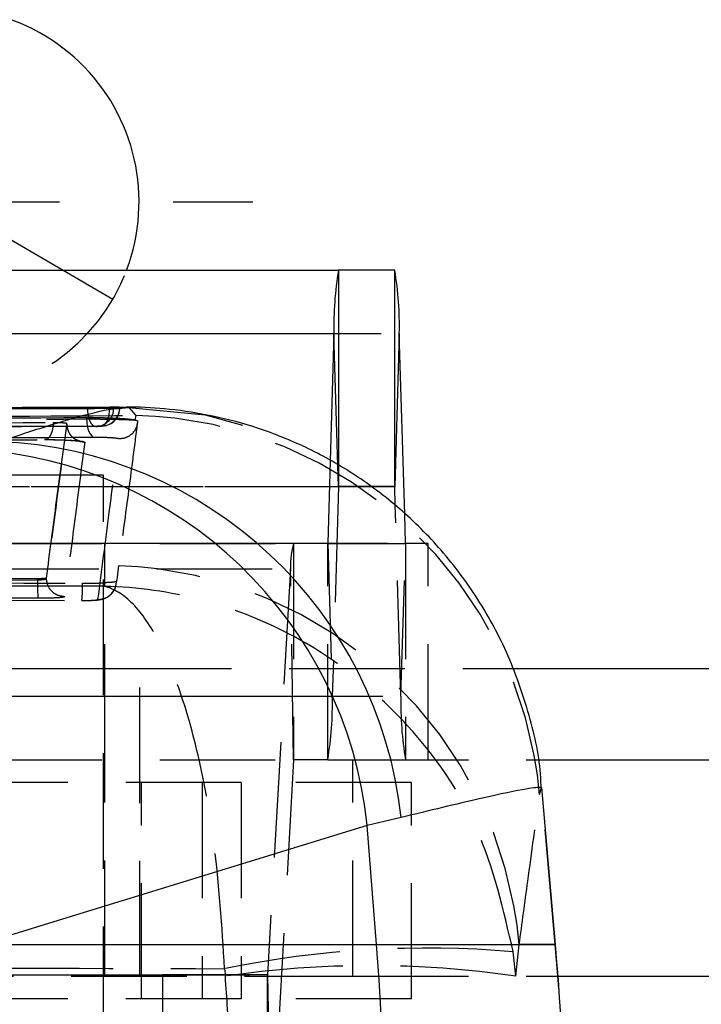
# Model space of a CAD drawing. Extents: x 70 to 753, y 26 to 580.
# Tile 8 of 18: x 358 to 373, y 103 to 124. Entities that reach past the tile are written whole.
import ezdxf

# ---------------------------------------------------------------- set-up
doc = ezdxf.new("R2010")
doc.units = 0
doc.header["$LTSCALE"] = 2
doc.linetypes.add('HIDDEN', pattern=[1.905, 1.27, -0.635])
doc.layers.get('0').update_dxf_attribs({"linetype": 'CONTINUOUS'})
doc.styles.add('SLDTEXTSTYLE0', font='TXT', dxfattribs={"width": 0.75})
doc.dimstyles.new('SLDDIMSTYLE2', dxfattribs={"dimtxt": 7, "dimasz": 6.604, "dimexe": 0, "dimexo": 0.0625, "dimgap": 1.75, "dimtad": 1, "dimdec": 3, "dimrnd": 1e-09, "dimzin": 12, "dimtxsty": 'SLDTEXTSTYLE0', "dimblk1": 'NONE', "dimsah": 1, "dimcen": 0, "dimazin": 3, "dimtfac": 1, "dimtdec": 3, "dimtmove": 0, "dimatfit": 3, "dimtolj": 1, "dimtzin": 12})

# ---------------------------------------------------------------- blocks, each defined once
blk = doc.blocks.new('_D_11')
at = {"color": 179, "linetype": 'CONTINUOUS'}
for q in [(310.675, 146.741), (359.627, 118.287)]:
    blk.add_line((352.278, 122.558), q, dxfattribs=at)
blk.add_solid([(352.278, 122.558), (347.08, 126.755), (346.058, 124.999)], dxfattribs=at)
at = {"color": 179, "linetype": 'CONTINUOUS', "char_height": 7, "attachment_point": 1, "rotation": 329.8316, "style": 'SLDTEXTSTYLE0'}
for s, insert in [('%%c', (315.18, 154.491, -50.05)), ('8,5', (324.36, 149.278, -50.05))]:
    blk.add_mtext(s, dxfattribs=dict(at, insert=insert))
blk = doc.blocks.new('_NONE')
blk = doc.blocks.new('SW_CENTERMARKSYMBOL_11')
at = {"color": 0, "linetype": 'CONTINUOUS'}
for p, q in [((0, 5), (0, 6.75)), ((0, 0), (0, 2.5)), ((-5, 0), (-6.75, 0)), ((0, 0), (-2.5, 0)), ((0, 0), (0, -2.5)), ((0, 0), (2.5, 0)), ((5, 0), (6.75, 0)), ((0, -5), (0, -6.75))]:
    blk.add_line(p, q, dxfattribs=at)

msp = doc.modelspace()

# ---------------------------------------------------------------- linework, layer by layer
at = {"color": 7, "linetype": 'CONTINUOUS'}
for p, q in [((342.595768, 118.92454), (364.585853, 118.92454)), ((365.81829, 118.92454), (364.585853, 118.92454)), ((365.81829, 114.174542), (365.81829, 118.92454)), ((342.494732, 117.530369), (364.484818, 117.530369)), ((364.484818, 117.530369), (364.400804, 114.731596)), ((365.919325, 117.530369), (365.818502, 114.171612)), ((366.038322, 113.566172), (365.919325, 117.530369)), ((359.832726, 115.914282), (356.624327, 115.901326)), ((359.587856, 115.897774), (359.64568, 115.900812)), ((359.64568, 115.900812), (359.776099, 115.910117)), ((359.776099, 115.910117), (359.778658, 115.910868)), ((365.81829, 114.174542), (365.272906, 114.174542)), ((365.830827, 113.761009), (365.818502, 114.171612)), ((368.952729, 108.174541), (380.121539, 108.174541)), ((369.350228, 104.114723), (369.048189, 107.567042)), ((365.959868, 106.904908), (365.215471, 106.728622)), ((365.215471, 106.728622), (356.705556, 104.114723)), ((365.418423, 104.114723), (365.215471, 106.728622)), ((356.705556, 104.114723), (365.418423, 104.114723)), ((369.407223, 103.424541), (380.121539, 103.424541))]:
    msp.add_line(p, q, dxfattribs=at)
at = {"color": 8, "linetype": 'CONTINUOUS'}
for p, q in [((364.585853, 118.92454), (364.585853, 114.628916)), ((364.571677, 114.636782), (364.484818, 117.530369)), ((359.784214, 115.907605), (359.559737, 115.907605)), ((365.276858, 114.171612), (365.818502, 114.171612)), ((368.401997, 110.174541), (399.452772, 110.174541)), ((365.418423, 104.114723), (369.350228, 104.114723))]:
    msp.add_line(p, q, dxfattribs=at)
at = {"color": 7, "linetype": 'HIDDEN'}
for p, q in [((343.929239, 117.530369), (365.919325, 117.530369)), ((359.559737, 115.912064), (359.559737, 115.907605)), ((359.64568, 115.897774), (359.587856, 115.897774)), ((359.64568, 115.900812), (359.64568, 115.897774)), ((359.776099, 115.907605), (359.776099, 115.910117)), ((359.776099, 115.907605), (359.784214, 115.907605)), ((359.826949, 115.891485), (359.974699, 115.905167)), ((359.974699, 115.905167), (360.131859, 115.732894)), ((359.05106, 115.656548), (359.05106, 115.682398)), ((360.131859, 115.732894), (360.113244, 115.631736)), ((358.611787, 115.553292), (358.611794, 115.5536)), ((358.611794, 115.5536), (358.611794, 115.56254)), ((359.28576, 115.493403), (359.25426, 115.491864)), ((359.403192, 115.502373), (359.381759, 115.501643)), ((360.113244, 115.631736), (360.10493, 115.633125)), ((364.400804, 114.731596), (364.346648, 112.92747)), ((364.585641, 114.171612), (364.571677, 114.636782)), ((364.585853, 114.628916), (364.585853, 114.174542)), ((359.421523, 114.420074), (357.10067, 114.420074)), ((359.421523, 82.920073), (359.421523, 114.420074)), ((342.595555, 114.171612), (364.585641, 114.171612)), ((342.595768, 114.174542), (364.585853, 114.174542)), ((343.828416, 114.171612), (365.276858, 114.171612)), ((364.585641, 114.171612), (364.447471, 109.568713)), ((365.272906, 114.174542), (364.585853, 114.174542)), ((365.956671, 109.568713), (365.830827, 113.761009)), ((366.057495, 112.92747), (366.038322, 113.566172)), ((341.60623, 112.924541), (363.596317, 112.924541)), ((342.356563, 112.92747), (364.346648, 112.92747)), ((344.067408, 112.92747), (366.057495, 112.92747)), ((359.452772, 108.174541), (359.452772, 112.924541)), ((363.596317, 112.924541), (363.596317, 108.174541)), ((364.346436, 112.924541), (363.596317, 112.924541)), ((364.346436, 108.174541), (364.346436, 112.924541)), ((364.346436, 112.924541), (366.057707, 112.924541)), ((364.346648, 112.92747), (364.447471, 109.568713)), ((365.956671, 109.568713), (366.057495, 112.92747)), ((366.057707, 112.924541), (366.057707, 108.174541)), ((366.552878, 112.924541), (366.057707, 112.924541)), ((366.552878, 108.174541), (366.552878, 112.924541)), ((341.53915, 112.367372), (363.529236, 112.367372)), ((363.529236, 112.367372), (363.025838, 103.45065)), ((363.596175, 108.173371), (363.529236, 112.367372)), ((357.971552, 112.148844), (345.545624, 112.191426)), ((345.545624, 112.165023), (357.971552, 112.124362)), ((357.971552, 112.124355), (357.971552, 112.148845)), ((358.16808, 112.158637), (358.168083, 112.158734)), ((358.168083, 112.158734), (358.168083, 112.16032)), ((359.447075, 112.059832), (359.431831, 111.981788)), ((344.596627, 111.713587), (358.944151, 111.670758)), ((344.452773, 110.174541), (399.452772, 110.174541)), ((344.452773, 110.174541), (368.401997, 110.174541)), ((360.221674, 110.172307), (352.284175, 110.172307)), ((360.221674, 88.172307), (360.221674, 110.172307)), ((342.457386, 109.568713), (364.447471, 109.568713)), ((343.966585, 109.568713), (365.956671, 109.568713)), ((341.60609, 108.173371), (363.596175, 108.173371)), ((341.60623, 108.174541), (363.596317, 108.174541)), ((359.452772, 103.424541), (359.452772, 108.174541)), ((363.596175, 108.173371), (363.092778, 99.256649)), ((364.346436, 108.174541), (363.596317, 108.174541)), ((364.346436, 108.174541), (364.89933, 108.174541)), ((364.89933, 103.424541), (364.89933, 108.174541)), ((364.89933, 108.174541), (368.952729, 108.174541)), ((362.449546, 107.672308), (352.782753, 107.672308)), ((360.252925, 102.922307), (360.252925, 107.672308)), ((361.587223, 107.672308), (361.587223, 102.922307)), ((362.449546, 107.672308), (362.449546, 102.922307)), ((366.187045, 107.672308), (362.449546, 107.672308)), ((366.187045, 102.922307), (366.187045, 107.672308)), ((369.002602, 107.413773), (369.044956, 107.567334)), ((369.044956, 107.567334), (369.01498, 107.564136)), ((369.346992, 104.114723), (369.044956, 107.567334)), ((368.478723, 103.421364), (368.555195, 104.114723)), ((369.346992, 104.114723), (368.555195, 104.114723)), ((368.478723, 103.421364), (368.420901, 103.958102)), ((362.083104, 103.586718), (362.099071, 103.421364)), ((338.724304, 103.449479), (360.714391, 103.449479)), ((341.035752, 103.45065), (363.025838, 103.45065)), ((343.472086, 103.424541), (364.89933, 103.424541)), ((360.714391, 103.449479), (360.714391, 98.699479)), ((363.025696, 103.449479), (360.714391, 103.449479)), ((363.025696, 98.699479), (363.025696, 103.449479)), ((363.025838, 103.45065), (363.092778, 99.256649)), ((364.89933, 103.424541), (369.407223, 103.424541)), ((362.449546, 102.922307), (352.782753, 102.922307)), ((366.187045, 102.922307), (362.449546, 102.922307))]:
    msp.add_line(p, q, dxfattribs=at)
at = {"color": 7, "linetype": 'HIDDEN', "flags": 128}
for points in [[(359.067991, 115.888151), (359.072504, 115.809292), (359.083793, 115.733822), (359.101423, 115.664628), (359.124722, 115.604362), (359.152796, 115.555332), (359.184571, 115.519415), (359.21883, 115.497985), (359.25426, 115.491864)], [(359.381759, 115.501643), (359.416798, 115.510371), (359.450381, 115.534105), (359.481237, 115.571945), (359.508202, 115.622465), (359.530257, 115.683758), (359.546568, 115.753503), (359.55652, 115.82907), (359.559737, 115.907605)], [(359.974699, 115.905167), (361.654588, 115.743616), (362.999254, 115.379129)], [(359.05106, 115.656548), (359.054613, 115.580616), (359.064447, 115.507363), (359.080214, 115.439375), (359.10136, 115.379051), (359.127136, 115.328521), (359.156635, 115.28957), (359.188813, 115.263569), (359.222536, 115.251436)], [(359.753588, 112.431375), (359.74711, 112.382647), (359.7206, 112.183375), (359.708193, 112.090216)], [(358.945313, 111.670154), (358.997777, 111.670065), (359.156257, 111.673268), (359.285295, 111.6811), (359.368774, 111.692903), (359.430539, 111.709771), (359.504289, 111.743609), (359.593908, 111.813831), (359.668145, 111.920617), (359.700748, 112.018953), (359.701703, 112.024018), (359.70212, 112.026348), (359.702323, 112.027511), (359.702424, 112.028092), (359.702448, 112.028237), (359.702454, 112.028274), (359.702457, 112.028292), (359.702458, 112.028298), (359.702503, 112.02856)]]:
    msp.add_lwpolyline(points, dxfattribs=at)
at = {"color": 7, "linetype": 'CONTINUOUS'}
for centre, radius, start, end in [((355.952773, 120.422307), 4.25, 339.3648679, 180), ((371.431695, 117.727679), 6.949679, 170.0831791, 181.6269118), ((358.972448, 117.727679), 6.949679, 358.3730882, 9.9168209), ((356.764188, 105.915893), 9.248713, 6.1386832, 87.7805656), ((356.047696, 105.779842), 9.21674, 5.9085465, 86.7089846), ((365.803873, 114.172027), 0.014635, 358.3759726, 9.8962078), ((285.636699, 97.922307), 80.021681, 355.56177361, 4.43822639), ((298.570595, 97.922307), 71.05, 355, 5)]:
    msp.add_arc(centre, radius, start, end, dxfattribs=at)
at = {"color": 7, "linetype": 'HIDDEN'}
for centre, radius, start, end in [((355.952773, 120.422307), 4.25, 200.6351321, 339.3648679), ((359.245855, 115.891284), 0.399877, 275.7272104, 0.9299267), ((359.374874, 115.902628), 0.401255, 274.0469441, 0.710665), ((359.378214, 115.907604), 0.406, 273.5271718, 0), ((359.905427, 106.602417), 9.133285, 5.0965975, 88.5793816), ((359.249435, 115.897774), 0.406, 270.1825993, 275.1331066), ((364.600271, 114.172024), 0.014636, 170.0951763, 181.614526), ((365.354283, 112.430265), 1.826131, 164.2959536, 181.9736976), ((364.332051, 112.927056), 0.014603, 350.0827858, 1.6242896), ((366.072092, 112.927056), 0.014603, 178.3757104, 189.9172142), ((359.458334, 103.303159), 9.13299, 5.0980697, 88.1474029), ((361.44131, 112.02084), 3.471302, 178.2911813, 184.9858977), ((356.715224, 111.956177), 2.247127, 352.7028752, 2.396322), ((357.500563, 109.371405), 6.94971, 350.083204, 1.6268925), ((372.903536, 109.371404), 6.949666, 178.3730897, 189.9168519), ((363.599995, 108.173502), 0.003822, 164.2334209, 181.9659228), ((366.530605, 81.952615), 22.086527, 85.0902796, 101.6169176), ((298.560833, 97.922307), 71.056501, 355.00045865, 4.99954135), ((365.288897, 81.581148), 22.071928, 81.6905402, 98.3094598), ((363.022015, 103.450518), 0.003826, 344.2396367, 1.9705803)]:
    msp.add_arc(centre, radius, start, end, dxfattribs=at)
for ratio, start_param in [(0.898026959, 4.769583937), (0.988088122, 4.634914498)]:
    msp.add_ellipse((298.485648, 97.922307), major_axis=(0, 71.05), ratio=ratio, start_param=start_param, end_param=4.789863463, dxfattribs=at)
at = {"color": 7, "linetype": 'CONTINUOUS'}
for points, knots in [([(341.451029, 115.828239), (341.691831, 115.829144), (342.901059, 115.833684), (347.984002, 115.852301), (353.615514, 115.871284), (358.278612, 115.885709), (359.067991, 115.888151)], [0, 0, 0, 0, 0.04100653, 0.205920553, 0.865576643, 1, 1, 1, 1]), ([(359.559737, 115.912064), (356.625799, 115.901617), (350.75792, 115.880724), (344.890022, 115.856406), (341.956072, 115.844247)], [0, 0, 0, 0, 0.499999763, 1, 1, 1, 1]), ([(359.559737, 115.907605), (356.456832, 115.896882), (352.957914, 115.884791), (347.090037, 115.862698), (344.325046, 115.851565), (341.956072, 115.842027)], [0, 0, 0, 0, 0.528794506, 0.596283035, 1, 1, 1, 1]), ([(359.067991, 115.888151), (359.108428, 115.888375), (359.191573, 115.888835), (359.329231, 115.890874), (359.458479, 115.893623), (359.542864, 115.89607), (359.578592, 115.897423), (359.587856, 115.897774)], [0, 0, 0, 0, 0.22035095, 0.453079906, 0.685809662, 0.918536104, 1, 1, 1, 1]), ([(359.780406, 115.911382), (359.769651, 115.911655), (359.748142, 115.912201), (359.666731, 115.912357), (359.593806, 115.912157), (359.559737, 115.912064)], [0, 0, 0, 0, 0.34760396, 0.69520752, 1, 1, 1, 1]), ([(359.64568, 115.897774), (359.660303, 115.89904), (359.705428, 115.902948), (359.747596, 115.905727), (359.776099, 115.907605)], [0, 0, 0, 0, 0.324062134, 1, 1, 1, 1]), ([(369.034666, 107.564779), (369.032869, 107.635898), (369.019368, 108.169953), (368.785891, 109.18048), (368.321309, 110.528871), (367.637432, 111.769387), (366.820179, 112.842246), (365.899336, 113.744444), (364.910293, 114.477512), (363.884518, 115.046661), (362.853606, 115.460187), (361.846991, 115.733091), (360.906549, 115.875617), (360.227779, 115.923135), (359.89284, 115.911664), (359.826517, 115.909393)], [0, 0, 0, 0, 0.015538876, 0.116686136, 0.22433474, 0.326799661, 0.424589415, 0.518130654, 0.607589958, 0.692943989, 0.773990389, 0.850295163, 0.920995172, 0.984355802, 1, 1, 1, 1])]:
    msp.add_open_spline(points, degree=3, knots=knots, dxfattribs=at)
at = {"color": 8, "linetype": 'CONTINUOUS'}
for points, knots in [([(357.12236, 115.157668), (357.627683, 115.322932), (358.647432, 115.656436), (359.557245, 115.887911), (359.747599, 115.890434), (359.826949, 115.891485)], [0, 0, 0, 0, 0.364203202, 0.734967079, 1, 1, 1, 1]), ([(369.01498, 107.564136), (368.958933, 107.564889), (368.846873, 107.566395), (367.796258, 107.35269), (366.576286, 107.055214), (365.959868, 106.904908)], [0, 0, 0, 0, 0.33111608, 0.662031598, 1, 1, 1, 1])]:
    msp.add_open_spline(points, degree=3, knots=knots, dxfattribs=at)
at = {"color": 7, "linetype": 'HIDDEN'}
for points, knots in [([(342.062574, 115.622378), (342.881881, 115.627895), (346.410211, 115.651653), (352.433142, 115.689516), (357.637485, 115.71884), (360.131859, 115.732894)], [0, 0, 0, 0, 0.136056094, 0.585922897, 1, 1, 1, 1]), ([(359.05106, 115.682398), (356.364076, 115.666975), (350.990108, 115.63613), (345.616095, 115.600807), (342.92909, 115.583145)], [0, 0, 0, 0, 0.500000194, 1, 1, 1, 1]), ([(342.92909, 115.555094), (345.616094, 115.573148), (350.990105, 115.609256), (356.364074, 115.640789), (359.05106, 115.656556)], [0, 0, 0, 0, 0.499999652, 1, 1, 1, 1]), ([(360.10493, 115.633125), (360.074077, 115.637395), (360.002093, 115.647356), (359.817282, 115.661757), (359.573906, 115.673961), (359.303142, 115.681912), (359.136063, 115.682234), (359.051058, 115.682398)], [0, 0, 0, 0, 0.156867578, 0.365996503, 0.57500335, 0.783774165, 1, 1, 1, 1]), ([(359.051058, 115.656548), (359.132925, 115.656488), (359.297197, 115.656368), (359.565395, 115.652722), (359.810144, 115.646967), (359.998817, 115.640078), (360.072557, 115.635246), (360.10493, 115.633125)], [0, 0, 0, 0, 0.2088312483, 0.419038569, 0.6277411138, 0.836571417, 1, 1, 1, 1]), ([(359.25426, 115.491864), (359.01214, 115.49109), (357.801542, 115.487218), (352.717034, 115.470585), (347.08658, 115.450723), (342.424593, 115.432664), (341.636548, 115.429611)], [0, 0, 0, 0, 0.04122905, 0.20614528, 0.86580987, 1, 1, 1, 1]), ([(341.77734, 115.436043), (342.019462, 115.437037), (343.230081, 115.442008), (348.314614, 115.462411), (353.940645, 115.483183), (358.598153, 115.498985), (359.381759, 115.501643)], [0, 0, 0, 0, 0.041259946, 0.206300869, 0.86646348, 1, 1, 1, 1]), ([(344.173786, 115.486388), (344.415891, 115.488136), (345.626425, 115.496878), (350.340952, 115.530239), (354.813391, 115.55873), (358.317411, 115.581051)], [0, 0, 0, 0, 0.051352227, 0.25676307, 1, 1, 1, 1]), ([(358.317411, 115.581051), (358.315213, 115.5449), (358.310266, 115.463539), (358.282137, 115.350226), (358.237072, 115.257744), (358.18872, 115.213007), (358.151562, 115.201693), (358.134365, 115.203083), (358.128393, 115.203566)], [0, 0, 0, 0, 0.171797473, 0.386646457, 0.601504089, 0.816361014, 0.936218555, 1, 1, 1, 1]), ([(358.611794, 115.56254), (358.538966, 114.998374), (358.393311, 113.870042), (358.243159, 112.730228), (358.168083, 112.16032)], [0, 0, 0, 0, 0.499999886, 1, 1, 1, 1]), ([(358.168083, 112.158734), (358.243093, 112.726784), (358.393244, 113.863877), (358.538897, 114.989826), (358.611787, 115.553292)], [0, 0, 0, 0, 0.499563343, 1, 1, 1, 1]), ([(358.317411, 115.581051), (358.33704, 115.581021), (358.379269, 115.580954), (358.449053, 115.579036), (358.514783, 115.575824), (358.569441, 115.571676), (358.589575, 115.568596), (358.599714, 115.567044)], [0, 0, 0, 0, 0.1822396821, 0.3920721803, 0.5935211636, 0.7952907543, 1, 1, 1, 1]), ([(358.611794, 115.5536), (358.610156, 115.55749), (358.608293, 115.561913), (358.600636, 115.566493), (358.599714, 115.567044)], [0, 0, 0, 0, 0.879576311, 1, 1, 1, 1]), ([(358.599714, 115.567044), (358.600111, 115.566966), (358.607891, 115.56543), (358.60989, 115.563947), (358.611786, 115.56254)], [0, 0, 0, 0, 0.050956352, 1, 1, 1, 1]), ([(358.611787, 115.553292), (358.617721, 115.501031), (358.629588, 115.39651), (358.720737, 115.263927), (358.851327, 115.169775), (358.955734, 115.155409), (359.007937, 115.148227)], [0, 0, 0, 0, 0.2500017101, 0.5000009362, 0.7500013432, 1, 1, 1, 1]), ([(359.381759, 115.501643), (359.353903, 115.499776), (359.312694, 115.497013), (359.268561, 115.493124), (359.25426, 115.491864)], [0, 0, 0, 0, 0.675965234, 1, 1, 1, 1]), ([(360.170967, 115.611958), (360.168983, 115.59663), (360.158509, 115.515744), (360.114005, 115.172469), (360.003472, 114.32356), (359.874749, 113.344274), (359.779311, 112.625187), (359.753588, 112.431375)], [0, 0, 0, 0, 0.01454484, 0.076750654, 0.325574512, 0.818225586, 1, 1, 1, 1]), ([(360.170959, 115.611958), (360.164127, 115.561912), (360.149964, 115.458161), (360.055604, 115.326008), (359.917704, 115.232834), (359.809346, 115.222952), (359.755166, 115.218011)], [0, 0, 0, 0, 0.2370091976, 0.491339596, 0.7456694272, 1, 1, 1, 1]), ([(360.113244, 115.631736), (360.120961, 115.630321), (360.157634, 115.623596), (360.16508, 115.617093), (360.170959, 115.611958)], [0, 0, 0, 0, 0.210431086, 1, 1, 1, 1]), ([(359.222536, 115.251436), (356.535443, 115.235694), (351.161384, 115.20421), (345.787243, 115.168164), (343.100237, 115.150141)], [0, 0, 0, 0, 0.50001202, 1, 1, 1, 1]), ([(358.14133, 115.202517), (358.158585, 115.202631), (358.238686, 115.20316), (358.402181, 115.200568), (358.612909, 115.192982), (358.777733, 115.182758), (358.868955, 115.173695), (358.901038, 115.169268), (358.908706, 115.167453), (358.891536, 115.171367), (358.861279, 115.180448), (358.794364, 115.211353), (358.721318, 115.261212), (358.69344, 115.314459), (358.68681, 115.327124)], [0, 0, 0, 0, 0.043611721, 0.20244358, 0.360790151, 0.518214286, 0.635108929, 0.698220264, 0.744779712, 0.770779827, 0.801295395, 0.860392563, 0.966794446, 1, 1, 1, 1]), ([(359.755166, 115.218011), (359.751081, 115.220721), (359.743035, 115.226058), (359.678187, 115.234426), (359.584019, 115.241845), (359.466791, 115.247599), (359.339458, 115.25124), (359.261339, 115.251371), (359.222536, 115.251436)], [0, 0, 0, 0, 0.170979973, 0.3367550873, 0.5025054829, 0.6682289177, 0.8352071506, 1, 1, 1, 1]), ([(343.981997, 115.111238), (346.339668, 115.127539), (351.055162, 115.160142), (355.770599, 115.189091), (358.128393, 115.203566)], [0, 0, 0, 0, 0.499984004, 1, 1, 1, 1]), ([(343.995462, 115.109899), (345.233145, 115.118714), (349.948247, 115.152296), (354.663321, 115.17986), (358.14072, 115.200189)], [0, 0, 0, 0, 0.262493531, 1, 1, 1, 1]), ([(358.128393, 115.203566), (358.135194, 115.203596), (358.203857, 115.203899), (358.347215, 115.202562), (358.555333, 115.196307), (358.745456, 115.186356), (358.895161, 115.173896), (358.991181, 115.160529), (359.00252, 115.152204), (359.007937, 115.148227)], [0, 0, 0, 0, 0.018271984, 0.184451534, 0.350723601, 0.516998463, 0.681390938, 0.847797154, 1, 1, 1, 1]), ([(359.007937, 115.148227), (358.936251, 114.584718), (358.793005, 113.458687), (358.645563, 112.321543), (358.571906, 111.753469)], [0, 0, 0, 0, 0.500438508, 1, 1, 1, 1]), ([(359.300261, 111.691499), (359.383453, 112.330083), (359.537319, 113.511161), (359.686605, 114.68078), (359.755176, 115.218011)], [0, 0, 0, 0, 0.540679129, 1, 1, 1, 1]), ([(359.431831, 111.981788), (356.840256, 111.987547), (351.729653, 111.998906), (346.619141, 112.011715), (344.100157, 112.018028)], [0, 0, 0, 0, 0.5070976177, 1, 1, 1, 1]), ([(344.612532, 112.09029), (344.883041, 112.089474), (346.235588, 112.085394), (351.01817, 112.071291), (355.530306, 112.059271), (358.960386, 112.050133)], [0, 0, 0, 0, 0.056561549, 0.282807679, 1, 1, 1, 1]), ([(358.168083, 112.16032), (358.165594, 112.158916), (358.160616, 112.156107), (358.124825, 112.152535), (358.072562, 112.149978), (358.017965, 112.148866), (357.983335, 112.14885), (357.971552, 112.148845)], [0, 0, 0, 0, 0.221110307, 0.442232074, 0.663643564, 0.885558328, 1, 1, 1, 1]), ([(357.971552, 112.124355), (357.994511, 112.124593), (358.040458, 112.125072), (358.100384, 112.131124), (358.144493, 112.140352), (358.165201, 112.150186), (358.167355, 112.156508), (358.16808, 112.158637)], [0, 0, 0, 0, 0.221118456, 0.442536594, 0.66450951, 0.887029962, 1, 1, 1, 1]), ([(358.571906, 111.753469), (358.518944, 111.759823), (358.41302, 111.77253), (358.279648, 111.866338), (358.186357, 111.999946), (358.174172, 112.10574), (358.16808, 112.158637)], [0, 0, 0, 0, 0.250000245, 0.500000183, 0.750000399, 1, 1, 1, 1]), ([(358.960386, 112.050133), (359.047129, 112.050443), (359.220616, 112.051063), (359.376052, 112.056333), (359.444162, 112.059688), (359.447075, 112.059832)], [0, 0, 0, 0, 0.489073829, 0.978145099, 1, 1, 1, 1]), ([(359.300274, 111.691529), (359.353684, 111.697366), (359.460504, 111.709039), (359.595476, 111.802627), (359.688567, 111.935025), (359.701746, 112.039188), (359.708201, 112.090201)], [0, 0, 0, 0, 0.252537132, 0.50507405, 0.757611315, 1, 1, 1, 1]), ([(368.420901, 103.958102), (368.208713, 104.881151), (367.790501, 106.700436), (366.389749, 108.71831), (364.916409, 110.083684), (363.402258, 111.054969), (361.566688, 111.765981), (360.160114, 111.965839), (359.438164, 111.981649), (359.431831, 111.981788)], [0, 0, 0, 0, 0.212308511, 0.418449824, 0.544796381, 0.671165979, 0.830690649, 0.998514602, 1, 1, 1, 1]), ([(362.083104, 103.586718), (362.022663, 104.518669), (361.903538, 106.355501), (361.492637, 108.431406), (361.058236, 109.857674), (360.610543, 110.891457), (360.066438, 111.678125), (359.648513, 111.935888), (359.433715, 111.981388), (359.431831, 111.981788)], [0, 0, 0, 0, 0.212307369, 0.418448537, 0.544795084, 0.671164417, 0.830689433, 0.998514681, 1, 1, 1, 1]), ([(359.708202, 112.090216), (359.699505, 112.085398), (359.68168, 112.075525), (359.573905, 112.066513), (359.479646, 112.061547), (359.447075, 112.059832)], [0, 0, 0, 0, 0.384137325, 0.787195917, 1, 1, 1, 1]), ([(357.983143, 111.719147), (357.71263, 111.719975), (356.360064, 111.724114), (352.217529, 111.737054), (348.345511, 111.75036), (345.555544, 111.759948)], [0, 0, 0, 0, 0.065301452, 0.326506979, 1, 1, 1, 1]), ([(358.571906, 111.753469), (358.56975, 111.751323), (358.563378, 111.744977), (358.501112, 111.735123), (358.369205, 111.725897), (358.189901, 111.719828), (358.052354, 111.719375), (357.983143, 111.719147)], [0, 0, 0, 0, 0.1130559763, 0.3342048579, 0.5552355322, 0.7762068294, 1, 1, 1, 1]), ([(358.944151, 111.670758), (358.965671, 111.670772), (359.02843, 111.670812), (359.127355, 111.672844), (359.221927, 111.677471), (359.286715, 111.68392), (359.295752, 111.688974), (359.300269, 111.691499)], [0, 0, 0, 0, 0.115417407, 0.336584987, 0.557770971, 0.778980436, 1, 1, 1, 1]), ([(368.555195, 104.114723), (368.617613, 104.578946), (368.766244, 105.684349), (368.915834, 106.778893), (369.002602, 107.413773)], [0, 0, 0, 0, 0.419958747, 1, 1, 1, 1]), ([(341.851777, 103.64731), (345.197575, 103.636434), (351.94135, 103.614511), (358.685126, 103.59603), (362.083104, 103.586718)], [0, 0, 0, 0, 0.496131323, 1, 1, 1, 1])]:
    msp.add_open_spline(points, degree=3, knots=knots, dxfattribs=at)

# ---------------------------------------------------------------- block references
at = {"color": 179, "linetype": 'CONTINUOUS'}
msp.add_blockref('SW_CENTERMARKSYMBOL_11', (355.952773, 120.422307), dxfattribs=at)

# ---------------------------------------------------------------- dimensions: what is measured, and where the dimension line sits
dim = msp.add_diameter_dim_2p(p1=(359.62712, 118.286501), p2=(352.278425, 122.558113), dimstyle='SLDDIMSTYLE2', dxfattribs=at)
dim.commit()
dim.dimension.update_dxf_attribs({"geometry": '_D_11', "text_midpoint": (322.935948, 139.61419), "dimtype": 163})

doc.saveas('drawing.dxf')
